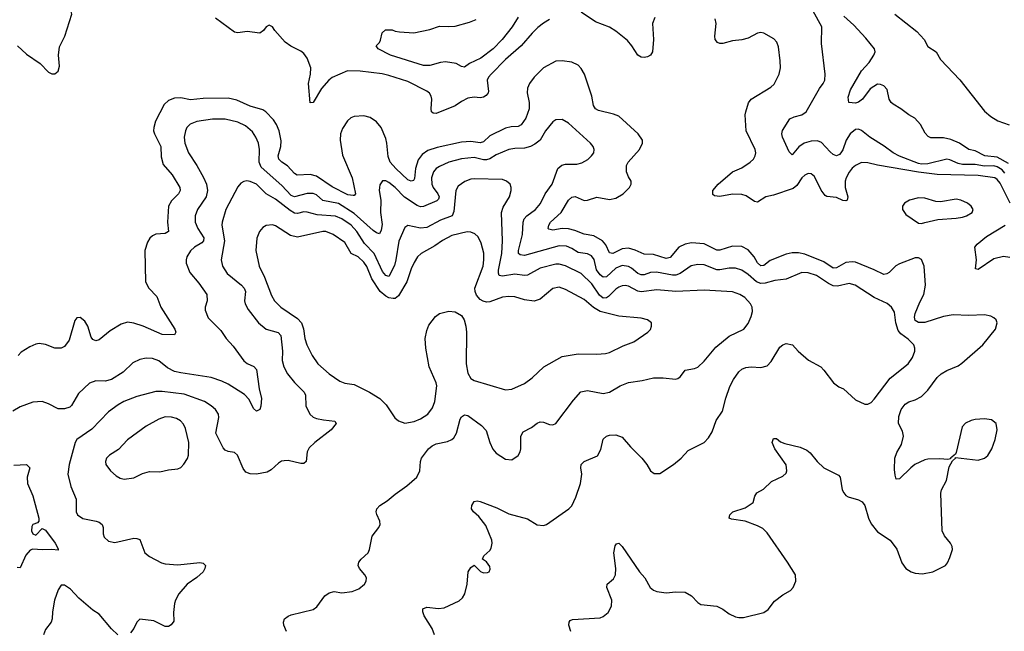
# Model space of a CAD drawing. Header units: inches. Extents: x 1834610 to 2027685, y 642842 to 774116.
# Tile 235 of 256: x 1911307 to 1917555, y 695551 to 699435. Entities that reach past the tile are written whole.
import ezdxf

# ---------------------------------------------------------------- set-up
doc = ezdxf.new("R2010")
doc.units = ezdxf.units.IN
doc.header["$MEASUREMENT"] = 0
doc.layers.add('B9619', color=7, linetype='Continuous')

msp = doc.modelspace()

# ---------------------------------------------------------------- linework, layer by layer
at = {"layer": 'B9619', "color": 5}
for points, elevation in [([(1911293.6, 699270), (1911350, 699215.9), (1911437.2, 699157.2), (1911490, 699102), (1911510, 699090.7), (1911530, 699090.7), (1911551.3, 699108.7), (1911559.4, 699140.6), (1911553.3, 699210), (1911558.2, 699261.8), (1911593.5, 699330), (1911638.3, 699470), (1911622.7, 699530), (1911623.1, 699550), (1911635.1, 699590), (1911648.2, 699611.8), (1911746.6, 699693.4), (1911785.6, 699734.4), (1911829.4, 699810.6), (1911902.8, 699910), (1911922.5, 699950), (1911925.7, 699990), (1911923, 700000)], 420), ([(1914670, 699436.5), (1914630, 699413.7), (1914595, 699385), (1914559.3, 699350), (1914490, 699268.2), (1914390, 699183), (1914297.8, 699090), (1914281.6, 699070), (1914274.2, 699050), (1914281, 698979), (1914280.2, 698970), (1914266.7, 698953.3), (1914250, 698942.9), (1914230, 698939.4), (1914190, 698943.7), (1914150, 698935.8), (1914110, 698915.6), (1914070, 698887.6), (1913950, 698840.3), (1913930, 698841.1), (1913920.5, 698850), (1913917.2, 698870), (1913922.2, 698930), (1913918.7, 698950), (1913908.1, 698968.1), (1913890, 698981), (1913770, 699041.7), (1913650, 699081), (1913607.8, 699092.2), (1913468.4, 699108.4), (1913387.3, 699110), (1913290, 699067.4), (1913268.1, 699051.9), (1913222.8, 698997.2), (1913170, 698908.3), (1913150, 698907.3), (1913139, 699030), (1913152.7, 699090), (1913153.3, 699130), (1913131, 699190), (1913110, 699219.8), (1913090, 699235.7), (1913026.9, 699266.9), (1912991.5, 699291.5), (1912925.6, 699365.6), (1912910, 699389.2), (1912890, 699401.2), (1912871.3, 699390), (1912853.2, 699366.8), (1912830, 699349.3), (1912750, 699359.7), (1912690, 699351.2), (1912670, 699355.8), (1912550, 699445.6)], 380), ([(1914470, 699452), (1914431.6, 699390), (1914369.4, 699310), (1914310.9, 699250), (1914233.2, 699190), (1914162.3, 699157.7), (1914130, 699134.3), (1914110, 699138.3), (1914076.2, 699156.2), (1914010, 699167.3), (1913976.9, 699163.1), (1913910, 699143.2), (1913870, 699143.5), (1913659, 699210), (1913582, 699250), (1913568.7, 699270), (1913589.3, 699290.7), (1913596, 699304), (1913607.8, 699352.2), (1913629, 699370), (1913669.7, 699370.3), (1913690, 699362), (1913718, 699358), (1913808.1, 699351.9), (1913910, 699372.9), (1913970, 699394.7), (1914030, 699390.9), (1914070, 699394.1), (1914161.1, 699418.9), (1914203.2, 699436.8)], 360), ([(1915336.5, 699450), (1915321.8, 699410), (1915328.5, 699310), (1915322.7, 699230), (1915310, 699209), (1915290, 699198.4), (1915270, 699194.9), (1915250, 699197.8), (1915229.3, 699209.3), (1915190.7, 699270), (1915163.3, 699303.3), (1915090, 699363.2), (1915050, 699387.1), (1914961.3, 699421.3), (1914870, 699482.7)], 380), ([(1917592.2, 698270), (1917530, 698396.5), (1917510, 698420.8), (1917495, 698430), (1917390, 698446.7), (1917130, 698451), (1917010, 698466.8), (1916751, 698511), (1916690, 698525.7), (1916650, 698527.2), (1916610.3, 698510), (1916590, 698491.6), (1916570, 698466.2), (1916550.9, 698430), (1916545.6, 698410), (1916545.4, 698370), (1916562.5, 698310), (1916557.6, 698290), (1916550, 698284), (1916530, 698286.4), (1916490, 698305.7), (1916430, 698311.8), (1916419.2, 698319.2), (1916392.2, 698352.2), (1916350, 698439.8), (1916330, 698456.2), (1916310, 698457.8), (1916290, 698448.3), (1916271, 698430), (1916238, 698382), (1916216.2, 698363.8), (1916090, 698321.8), (1916041.6, 698310), (1915990, 698276.9), (1915970, 698281.5), (1915917.1, 698317.1), (1915890, 698324.3), (1915830, 698327.6), (1915750, 698312.4), (1915716.9, 698316.9), (1915705.3, 698325.3), (1915706.3, 698350), (1915738.9, 698390), (1915830, 698468.7), (1915890, 698494.7), (1915942, 698530), (1915963, 698550), (1915974.3, 698570), (1915978.9, 698590), (1915974, 698610), (1915916.8, 698730), (1915910.9, 698830), (1915914, 698850), (1915932.9, 698907.1), (1915949.1, 698930.9), (1916073.9, 699006.1), (1916094.5, 699025.5), (1916127.4, 699090), (1916134.2, 699130), (1916133.9, 699173.9), (1916122.8, 699262.8), (1916112.6, 699292.6), (1916093.7, 699313.7), (1916030, 699349.6), (1916010, 699352.8), (1915990, 699349.7), (1915930, 699318.5), (1915890, 699306.6), (1915830, 699301.1), (1915770, 699284.5), (1915750, 699284.2), (1915735.1, 699290), (1915721.1, 699310), (1915717.3, 699330), (1915727.6, 699410), (1915720.4, 699440.4)], 380), ([(1917559.8, 698459.8), (1917541.6, 698481.6), (1917510, 698500.9), (1917490, 698507.6), (1917430, 698505.7), (1917370, 698515.1), (1917290, 698514.8), (1917262.2, 698522.2), (1917210, 698546.2), (1917190, 698548.7), (1917070, 698519.5), (1917030, 698517.3), (1917010, 698520.9), (1916890, 698567.6), (1916849.2, 698589.2), (1916792.3, 698632.3), (1916701, 698690), (1916650, 698730.8), (1916630, 698739.8), (1916610, 698738.7), (1916577.6, 698710), (1916551.8, 698670), (1916530, 698609.6), (1916518.5, 698590), (1916510, 698578.9), (1916490, 698571.2), (1916470, 698579.7), (1916450, 698595.8), (1916395.9, 698655.9), (1916370, 698666.6), (1916330, 698664.5), (1916285.3, 698650), (1916252.4, 698627.6), (1916210, 698576), (1916190, 698595.1), (1916147.4, 698690), (1916143.5, 698710), (1916147.8, 698732.2), (1916194.7, 698805.3), (1916222.3, 698817.7), (1916270, 698830.2), (1916297.4, 698850), (1916381.5, 698998.5), (1916406.3, 699030), (1916415.6, 699050), (1916418.4, 699090), (1916395.2, 699284.8), (1916396.4, 699390), (1916342.7, 699490)], 360), ([(1917582.6, 698522.6), (1917510, 698562.8), (1917431.4, 698571.4), (1917370, 698602.7), (1917330, 698610.8), (1917270, 698651.6), (1917215, 698675), (1917170, 698684), (1917090, 698684), (1917072.5, 698692.5), (1917054.2, 698714.2), (1917024.5, 698770), (1916987.6, 698810), (1916950, 698831.6), (1916899.1, 698870), (1916850, 698897.7), (1916836.9, 698910), (1916824.4, 698930), (1916811.4, 698991.4), (1916790, 699015.8), (1916770, 699024.2), (1916750, 699025.7), (1916703.6, 698996.4), (1916654.9, 698930), (1916630, 698911.8), (1916610, 698904.2), (1916569, 698910), (1916563.9, 698943.9), (1916578.3, 698990), (1916649.9, 699110.1), (1916697.3, 699162.7), (1916727.9, 699210), (1916736.1, 699230), (1916731.9, 699250), (1916677.3, 699317.3), (1916600.5, 699400.5), (1916536.8, 699456.8)], 340), ([(1916861.6, 699470), (1917000.5, 699360.5), (1917046.1, 699310), (1917070, 699265.7), (1917123.9, 699230), (1917150, 699181.3), (1917273.6, 699053.6), (1917430, 698853.7), (1917470, 698819.5), (1917513.8, 698793.8), (1917587.1, 698767.1)], 340), ([(1914804.5, 695550), (1914792.3, 695590), (1914793.2, 695610), (1914800.7, 695619.3), (1914814.5, 695625.5), (1914990, 695636.9), (1915010, 695644.9), (1915041.3, 695670), (1915063.5, 695710), (1915064.7, 695750), (1915031.8, 695830), (1915036, 695850), (1915074.5, 695885.5), (1915087.3, 695910), (1915089.7, 695950.3), (1915077.6, 696050), (1915085.6, 696094.4), (1915093.2, 696106.8), (1915110, 696110.8), (1915130, 696090.6), (1915241.1, 695930), (1915273.7, 695890), (1915308.5, 695830), (1915330, 695812.4), (1915350, 695804.9), (1915410, 695795.8), (1915470, 695802.4), (1915530, 695799.3), (1915570, 695777.1), (1915610, 695734.9), (1915630, 695722), (1915730.2, 695710.2), (1915770, 695692), (1915810, 695663.1), (1915850, 695642.4), (1915870, 695638.4), (1915900.1, 695639.9), (1916030, 695670.5), (1916057, 695690), (1916098, 695742), (1916150, 695782.8), (1916199, 695810), (1916215.1, 695830), (1916231.8, 695870), (1916229.6, 695910), (1916180.5, 695990), (1916050, 696177.4), (1916023.3, 696203.3), (1915990, 696221.7), (1915910, 696249.8), (1915823.5, 696263.5), (1915809.4, 696270), (1915814.5, 696290), (1915833.2, 696310), (1915910, 696335.8), (1915960.9, 696370), (1915972.3, 696410), (1915984, 696430), (1916026.5, 696453.5), (1916077, 696503), (1916150, 696536.3), (1916170, 696556), (1916175.6, 696570), (1916170, 696608.7), (1916098.7, 696710), (1916082, 696750), (1916090, 696776), (1916110, 696774.8), (1916134.7, 696754.7), (1916163.2, 696743.2), (1916260, 696720), (1916302, 696702), (1916324.2, 696684.2), (1916367, 696630), (1916410, 696590.4), (1916503.4, 696543.4), (1916513.4, 696530), (1916526, 696450), (1916536.3, 696430), (1916550, 696414), (1916565.1, 696405.1), (1916630, 696386), (1916653.5, 696373.5), (1916670.5, 696350), (1916692.7, 696270), (1916710, 696234.8), (1916750, 696182.8), (1916830.4, 696130.4), (1916872.3, 696072.3), (1916905.8, 695985.8), (1916930.5, 695950.5), (1916964.7, 695930), (1916990, 695920.7), (1917036.8, 695916.8), (1917102, 695930), (1917181.2, 695970), (1917194.2, 695985.8), (1917210, 696021), (1917225.6, 696070), (1917225.1, 696090), (1917214.5, 696110), (1917176.9, 696156.9), (1917162, 696190), (1917151.9, 696428.1), (1917156, 696450), (1917189.4, 696510), (1917205.2, 696594.8), (1917226, 696634), (1917246, 696650), (1917246, 696654), (1917390, 696637.3), (1917429.5, 696650.5), (1917450, 696666.8), (1917477, 696710), (1917498.4, 696770), (1917509.6, 696830), (1917502.9, 696870), (1917473.9, 696893.9), (1917430, 696900.8), (1917370, 696896.2), (1917345.5, 696890), (1917310, 696872.9), (1917288.9, 696850), (1917250, 696686), (1917244.7, 696675.3), (1917214, 696650), (1917214, 696646), (1917198, 696642), (1917146.3, 696646.3), (1917070, 696645.1), (1917050, 696640.5), (1916988, 696610), (1916962, 696590), (1916890, 696519), (1916870, 696518), (1916862, 696542), (1916858, 696578), (1916860.3, 696650), (1916873, 696687), (1916902.3, 696737.7), (1916915.3, 696790), (1916910, 696822), (1916884.5, 696870), (1916885, 696915), (1916900.7, 696959.3), (1916927.1, 696992.8), (1916950, 697007.9), (1916990, 697020.8), (1917030, 697042.7), (1917070, 697082.3), (1917130, 697162.6), (1917154.6, 697185.4), (1917190, 697208), (1917262, 697238), (1917286.6, 697253.4), (1917419.1, 697370), (1917499.7, 697470), (1917509.5, 697510), (1917502.7, 697530), (1917490, 697542.7), (1917470, 697553.3), (1917430, 697560.5), (1917330, 697556.8), (1917230, 697560.7), (1917170, 697549.9), (1917050, 697512.1), (1917010, 697511.7), (1916990, 697525.1), (1916985.6, 697545.6), (1916990.6, 697570), (1917018.7, 697641.3), (1917044.5, 697690), (1917054.8, 697750), (1917047.6, 697870), (1917030, 697912.7), (1917010, 697923.7), (1916990, 697922), (1916890, 697885.4), (1916867.8, 697872.2), (1916825.3, 697830), (1916810, 697820.8), (1916790, 697817.8), (1916730, 697847.6), (1916610, 697896.3), (1916590, 697898.5), (1916550, 697892.4), (1916490, 697858.9), (1916470, 697857), (1916410, 697896.6), (1916290, 697945.3), (1916250, 697954.5), (1916210, 697955.2), (1916170, 697946.8), (1916070, 697906.1), (1916030, 697874), (1916010, 697871.5), (1915990, 697891.7), (1915966.9, 697930), (1915930, 697972.8), (1915890, 697994), (1915830, 697997.4), (1915750, 697972.5), (1915730, 697972.5), (1915650, 698012.5), (1915570, 698018.5), (1915530, 698009.2), (1915490, 697991.2), (1915434.6, 697925.4), (1915410, 697919.3), (1915330, 697943.4), (1915270, 697946.8), (1915212.5, 697972.5), (1915170, 697984.3), (1915130, 697979.1), (1915069.9, 697949.9), (1915050, 697955.4), (1915025.6, 698005.6), (1915006, 698030), (1914950, 698063.2), (1914890, 698073.4), (1914830, 698097.4), (1914790, 698107.5), (1914750, 698109.9), (1914690, 698099.3), (1914664.2, 698104.2), (1914659.6, 698110), (1914663.8, 698130), (1914674.4, 698150), (1914743.8, 698210), (1914788.9, 698290), (1914810, 698307.2), (1914831.6, 698311.6), (1914890, 698286.9), (1914910, 698288.2), (1914970, 698307.5), (1915050, 698293.4), (1915090, 698301.5), (1915136.3, 698330), (1915176.2, 698370), (1915187.3, 698390), (1915187.3, 698410), (1915170, 698437), (1915157.3, 698470), (1915156.8, 698510), (1915168.8, 698531.2), (1915239.8, 698610), (1915258.5, 698650), (1915258.3, 698670), (1915231.2, 698710), (1915110, 698822.2), (1915075.5, 698835.5), (1914979.3, 698859.3), (1914960.4, 698870), (1914949.2, 698889.2), (1914937.7, 698950), (1914891.7, 699090), (1914870, 699125.7), (1914850, 699146.4), (1914810, 699166), (1914750, 699174.6), (1914710, 699170.7), (1914630, 699129), (1914571.1, 699070), (1914543, 699030), (1914530, 699000.9), (1914526.7, 698970), (1914539.5, 698910), (1914539.5, 698870), (1914518.8, 698810), (1914490, 698767.3), (1914470, 698756.5), (1914425.3, 698754.7), (1914390, 698746.3), (1914290, 698697), (1914250, 698660.2), (1914230, 698653.7), (1914170, 698661.9), (1914110, 698657.8), (1913956, 698624), (1913896.6, 698603.4), (1913861.6, 698578.4), (1913835.6, 698544.4), (1913819.3, 698490), (1913813.1, 698426.9), (1913806.7, 698413.3), (1913790, 698409.8), (1913770, 698418.8), (1913692.8, 698490), (1913658.2, 698530), (1913645.7, 698565.7), (1913637.4, 698650), (1913630, 698680.5), (1913599.9, 698750), (1913570, 698785.5), (1913530, 698813.4), (1913490, 698824.1), (1913430, 698819.5), (1913408.3, 698811.7), (1913386.8, 698793.2), (1913355, 698745), (1913343.5, 698710), (1913339.4, 698670), (1913354.8, 698574.8), (1913416.8, 698430), (1913436.9, 698330), (1913430, 698319.6), (1913422, 698318), (1913390, 698323.2), (1913290, 698374), (1913190, 698440.8), (1913150, 698452.3), (1913068.1, 698448.1), (1913050, 698458.7), (1913007.1, 698507.1), (1912970, 698530.8), (1912951.7, 698550), (1912947.8, 698570), (1912963.9, 698630), (1912966.8, 698666.8), (1912952.3, 698730), (1912935.9, 698770), (1912918.1, 698798.1), (1912869.3, 698849.3), (1912850, 698863.5), (1912770, 698885.5), (1912683.6, 698923.6), (1912630, 698936.7), (1912470, 698934.7), (1912390, 698925.4), (1912330, 698938.6), (1912290, 698937.1), (1912250, 698922.7), (1912223.8, 698896.2), (1912168, 698790), (1912156.9, 698750), (1912156.5, 698730), (1912161.3, 698710), (1912201.7, 698630), (1912204.2, 698564.2), (1912216.4, 698516.4), (1912275.2, 698450), (1912322.8, 698370), (1912324.9, 698350), (1912313.6, 698330), (1912270, 698283.9), (1912251, 698250), (1912244.6, 698150), (1912250.3, 698090), (1912230, 698077.3), (1912170, 698072.3), (1912150, 698062.4), (1912133.3, 698046.7), (1912117.8, 698022.2), (1912101.1, 697970), (1912104.2, 697770), (1912125.7, 697730), (1912176.7, 697676.7), (1912202.2, 697610), (1912291.5, 697470), (1912297.6, 697450), (1912290, 697433.2), (1912210, 697435.3), (1912090, 697489.2), (1912030, 697507.7), (1911990, 697513.5), (1911950, 697501.1), (1911881.7, 697458.3), (1911810, 697402.6), (1911790, 697395.6), (1911770, 697403.7), (1911759.7, 697419.7), (1911738.7, 697490), (1911720.8, 697520.8), (1911690, 697543.7), (1911670, 697541.2), (1911655.9, 697524.1), (1911619.6, 697400.4), (1911590, 697360.9), (1911570, 697349.5), (1911530.4, 697349.6), (1911470, 697373.3), (1911430, 697378.7), (1911410, 697374.7), (1911370, 697356.9), (1911315.8, 697324.2), (1911297.3, 697302.7)], 420), ([(1913938.9, 695530), (1913923.5, 695570), (1913873.3, 695650), (1913864.5, 695675.5), (1913865.4, 695694.6), (1913890, 695704.4), (1913964.2, 695695.8), (1914000.4, 695699.6), (1914095.8, 695744.2), (1914117.1, 695762.9), (1914131.2, 695788.8), (1914145.6, 695850), (1914152.7, 695930), (1914170, 695956), (1914190.7, 695970.7), (1914230.3, 695930.3), (1914250, 695922.3), (1914276.2, 695923.8), (1914287, 695930), (1914293.4, 695946.6), (1914290, 695962.7), (1914270, 695992.7), (1914244, 696010), (1914253.2, 696030), (1914290, 696064), (1914299.7, 696080.3), (1914306, 696110), (1914303.5, 696130), (1914264.2, 696224.2), (1914220, 696280), (1914187.3, 696310), (1914174.5, 696330), (1914175.1, 696350), (1914190, 696374.8), (1914210, 696380.7), (1914230, 696376.3), (1914335.6, 696335.6), (1914410, 696297.6), (1914530, 696264.9), (1914590, 696228.2), (1914630, 696223), (1914650, 696230.5), (1914791, 696329), (1914811, 696349), (1914836.1, 696403.9), (1914865.7, 696490), (1914874, 696550), (1914867.6, 696590), (1914869.5, 696610), (1914890, 696630.4), (1914973.6, 696666.4), (1914995.2, 696704.8), (1915010, 696770.7), (1915029.7, 696790.3), (1915050, 696797), (1915090, 696799.5), (1915130, 696783.1), (1915182.6, 696722.6), (1915255.5, 696650), (1915287.3, 696610), (1915311, 696570), (1915333.7, 696553.7), (1915370, 696553.4), (1915456, 696610), (1915503.7, 696650), (1915550, 696699.1), (1915649.6, 696750.4), (1915679.1, 696780.9), (1915702, 696818), (1915727.3, 696890), (1915766.6, 696950), (1915787.3, 697032.7), (1915813.7, 697106.3), (1915836.9, 697150), (1915870, 697198), (1915890, 697216.4), (1915914.3, 697225.7), (1915949.7, 697230.3), (1916010, 697225.7), (1916050, 697237.6), (1916076.3, 697263.7), (1916130, 697354.8), (1916150, 697371), (1916170, 697378.8), (1916210.4, 697370.4), (1916247.3, 697330), (1916313.2, 697273.2), (1916390.4, 697230.4), (1916410.4, 697210.4), (1916470.8, 697130), (1916504.4, 697104.4), (1916534.8, 697090), (1916610, 697021.6), (1916670, 696993), (1916690, 696993.4), (1916710, 697004.9), (1916730, 697026), (1916830, 697158.7), (1916944.7, 697250), (1916972.6, 697290), (1916988.2, 697330), (1916988.2, 697350), (1916980.5, 697370), (1916945.6, 697405.6), (1916899.4, 697439.4), (1916882, 697462), (1916867.3, 697510), (1916857.7, 697577.7), (1916840.4, 697610), (1916812.9, 697632.9), (1916730, 697671.4), (1916609.6, 697750), (1916570, 697759.5), (1916496.8, 697743.2), (1916470, 697745.4), (1916439.9, 697759.9), (1916362.7, 697810), (1916310, 697828.6), (1916270, 697829.1), (1916170, 697786.9), (1916100, 697780), (1916038.7, 697761.3), (1916010, 697759.6), (1915983.7, 697770), (1915930, 697818), (1915890, 697845.2), (1915850, 697857.2), (1915810, 697857), (1915750, 697845.8), (1915730, 697847.6), (1915650, 697877.4), (1915610, 697881), (1915568.4, 697871.6), (1915497.6, 697822.4), (1915470, 697811.9), (1915450, 697811.8), (1915347.8, 697832.2), (1915310, 697828.7), (1915270, 697815.4), (1915250, 697815.2), (1915230, 697824.2), (1915190, 697857.6), (1915170, 697868.6), (1915130, 697873.8), (1915090, 697857.5), (1915030, 697801.5), (1915010, 697799.1), (1914990, 697814.7), (1914967.3, 697847.3), (1914951.9, 697911.9), (1914936.3, 697936.3), (1914910, 697949.2), (1914850, 697956.4), (1914810, 697982.3), (1914776.3, 697996.3), (1914730, 697999.9), (1914510, 697938.5), (1914482, 697942), (1914472.1, 697950), (1914471.3, 697970), (1914498.3, 698070), (1914502.3, 698150), (1914507.3, 698170), (1914526, 698190), (1914580.3, 698230), (1914611.5, 698268.5), (1914641.6, 698330), (1914686, 698390), (1914722.3, 698490), (1914748.3, 698511.7), (1914770, 698518.6), (1914842, 698518), (1914873.5, 698526.5), (1914912.1, 698547.9), (1914936.2, 698570), (1914949.6, 698590), (1914951.6, 698610), (1914945.1, 698630), (1914929.5, 698650), (1914790, 698777.4), (1914750, 698801.6), (1914710, 698799.6), (1914690, 698786.3), (1914644.4, 698730), (1914608.7, 698670), (1914576, 698644), (1914549.4, 698630.6), (1914510, 698618.9), (1914450, 698617.1), (1914410, 698610.6), (1914330, 698576.1), (1914290, 698552), (1914270, 698546.2), (1914250, 698546.1), (1914190, 698559.1), (1914110, 698552.1), (1914030, 698529.9), (1913970, 698502.9), (1913950, 698489.8), (1913932.7, 698470), (1913919.2, 698430), (1913923.1, 698390), (1913930.7, 698370), (1913960.1, 698330), (1913969.4, 698310), (1913965, 698295), (1913954.2, 698285.8), (1913870, 698248.3), (1913850, 698246.9), (1913830, 698255), (1913749.1, 698309.1), (1913690, 698368.7), (1913650, 698401), (1913630, 698411.1), (1913608.9, 698411.1), (1913592.9, 698387.1), (1913589.1, 698370), (1913588.3, 698350), (1913598.8, 698290), (1913596.1, 698210), (1913606.2, 698133.8), (1913601.4, 698098.6), (1913590, 698075.8), (1913570, 698082.2), (1913550, 698097), (1913430, 698204.7), (1913330, 698266.9), (1913230, 698287.6), (1913190, 698323.9), (1913170, 698332.1), (1913130, 698332.1), (1913050, 698311), (1913030, 698318.4), (1912970, 698382.8), (1912839.6, 698499.6), (1912827, 698530), (1912829.2, 698610), (1912822.3, 698650), (1912804.8, 698690), (1912783.1, 698723.1), (1912740.3, 698760.3), (1912690, 698783.7), (1912610, 698802.6), (1912530, 698804.2), (1912430.9, 698789.1), (1912388, 698772), (1912366.5, 698750), (1912358, 698730), (1912351.2, 698690), (1912354.7, 698650), (1912378, 698590), (1912431.3, 698510), (1912473.6, 698433.6), (1912492.4, 698390), (1912499.5, 698350), (1912489.4, 698310), (1912434.3, 698230), (1912420.6, 698190), (1912420.7, 698150), (1912437.4, 698110), (1912474.4, 698050), (1912474, 698030), (1912462.8, 698017.2), (1912416, 697990), (1912390, 697966.9), (1912367.1, 697930), (1912362.2, 697910), (1912363.9, 697890), (1912386.7, 697830), (1912442.7, 697762.7), (1912494.9, 697690), (1912496.5, 697650), (1912484.4, 697610), (1912483.1, 697590), (1912501.8, 697541.8), (1912582.2, 697462.2), (1912617.4, 697410), (1912661.5, 697361.5), (1912730, 697268.7), (1912750, 697252), (1912793.2, 697233.2), (1912810, 697213.4), (1912826.7, 697090), (1912842, 697030), (1912838, 696982), (1912830, 696959), (1912809, 696950), (1912790, 696965.2), (1912762.8, 697022.8), (1912734.2, 697054.2), (1912630, 697120.4), (1912590, 697140.3), (1912522.8, 697162.8), (1912330, 697191.8), (1912290, 697202), (1912245.4, 697225.4), (1912190, 697268.7), (1912150, 697283.1), (1912110, 697286), (1912070, 697278.3), (1912024.8, 697255.2), (1911963.6, 697196.4), (1911890, 697150.7), (1911850, 697139.8), (1911790, 697141.4), (1911750, 697127.4), (1911679.5, 697060.5), (1911635.1, 696984.9), (1911624.8, 696975.2), (1911590, 696964.8), (1911550, 696964), (1911490, 696995.8), (1911450, 697009.7), (1911390, 697007.3), (1911310, 696977.6), (1911262, 696950)], 440), ([(1912999.1, 695550), (1912982.6, 695590), (1912980.5, 695610), (1912987.8, 695630), (1913010, 695647), (1913030, 695655.6), (1913170, 695690.4), (1913193.2, 695706.8), (1913243.8, 695776.2), (1913270, 695794.9), (1913303.4, 695803.4), (1913350, 695796.4), (1913416.9, 695803.1), (1913459.7, 695820.3), (1913495.1, 695850), (1913504.5, 695870), (1913506.6, 695890), (1913498, 695910), (1913462.7, 695950), (1913455.1, 695970), (1913458, 695990), (1913472.7, 696010), (1913518.4, 696050), (1913527.6, 696070), (1913543.9, 696156.1), (1913585.2, 696210), (1913594, 696230), (1913593.2, 696250), (1913572.5, 696292.5), (1913569.2, 696310), (1913572.7, 696330), (1913593.2, 696350), (1913639.7, 696380.3), (1913690, 696423), (1913764.4, 696475.6), (1913826, 696530), (1913845.2, 696570), (1913849.3, 696629.3), (1913856.2, 696650), (1913900.5, 696710), (1913923.6, 696730), (1913950, 696742.7), (1914022.4, 696757.6), (1914050, 696768.8), (1914060.8, 696779.2), (1914078.5, 696810), (1914102, 696898), (1914110, 696914), (1914130, 696924.9), (1914150, 696921.6), (1914237.4, 696857.4), (1914266, 696826), (1914290.2, 696750), (1914310, 696708), (1914330, 696681.6), (1914390, 696643.8), (1914430, 696640.5), (1914470, 696666.8), (1914482, 696690), (1914487.3, 696710), (1914486, 696790), (1914502.5, 696817.5), (1914554.8, 696845.2), (1914590, 696872.7), (1914610, 696882.4), (1914630, 696879.5), (1914670, 696863.8), (1914690, 696861.6), (1914710, 696870.6), (1914820.7, 697019.3), (1914868, 697072), (1914910, 697079.6), (1915010, 697061.5), (1915050, 697070.2), (1915118.4, 697110), (1915170, 697132.3), (1915256.8, 697143.2), (1915330, 697160.9), (1915390, 697160.9), (1915467.6, 697152.4), (1915483, 697157), (1915499.5, 697170), (1915529.7, 697210.3), (1915590, 697221.1), (1915610, 697228.9), (1915650, 697267.6), (1915724.2, 697355.8), (1915810, 697424.6), (1915902, 697470), (1915930, 697504.9), (1915949.8, 697550.2), (1915957.5, 697582.5), (1915954.3, 697610), (1915945.4, 697630), (1915909.7, 697670), (1915877.6, 697690), (1915830, 697707.9), (1915650, 697718), (1915470, 697708.7), (1915350, 697719.6), (1915250, 697706.7), (1915230, 697711), (1915170, 697742.1), (1915150, 697746.5), (1915130, 697744.9), (1915110, 697737), (1915090, 697724.9), (1915043.3, 697676.7), (1915030, 697668.1), (1915010, 697667.4), (1914986.5, 697686.5), (1914937.7, 697757.7), (1914870, 697824.2), (1914770, 697871.8), (1914730, 697883), (1914710, 697882.4), (1914610, 697857.6), (1914530, 697812.3), (1914510, 697810.5), (1914450, 697818.8), (1914370, 697805.7), (1914350.6, 697810.6), (1914344.5, 697824.5), (1914344.7, 697844.7), (1914366.5, 697950), (1914371.7, 698031.7), (1914364.6, 698210), (1914375.7, 698244.3), (1914415.4, 698310), (1914426.6, 698350), (1914426.3, 698370), (1914419.6, 698390), (1914397, 698410), (1914370, 698420.4), (1914190, 698424.1), (1914170, 698421.6), (1914132.2, 698407.8), (1914090, 698378.9), (1914074.7, 698350), (1914062.7, 698217.3), (1914050.5, 698189.5), (1913976.9, 698163.1), (1913890, 698115.6), (1913850, 698110.5), (1913770, 698128.3), (1913750, 698115.1), (1913711.9, 698028.1), (1913694.5, 697910), (1913685.2, 697874.8), (1913650, 697804.8), (1913630, 697809.8), (1913610, 697835.3), (1913556, 697950), (1913494.8, 698014.8), (1913446.8, 698090), (1913410.5, 698130.5), (1913350.2, 698170.2), (1913310, 698187.6), (1913195, 698195), (1913130, 698213.9), (1913110, 698214.5), (1913070, 698204.5), (1913050, 698207), (1913022.4, 698222.4), (1912930, 698296.3), (1912869.9, 698329.9), (1912810, 698389.8), (1912770, 698407.8), (1912749, 698411), (1912730, 698408), (1912710, 698396.2), (1912690, 698374), (1912613.8, 698230), (1912591.1, 698150), (1912590.2, 698129.8), (1912605.9, 698030), (1912586.2, 697910), (1912594.7, 697870), (1912623, 697823), (1912714.7, 697750), (1912731.2, 697730), (1912738.8, 697710), (1912733.2, 697650), (1912737.2, 697630), (1912755.8, 697595.8), (1912822.4, 697510), (1912870, 697469.2), (1912948, 697448), (1912964.2, 697430), (1912975, 697330), (1912972.7, 697270), (1912982.6, 697230), (1913007, 697187), (1913050, 697130.4), (1913112.9, 697070), (1913120.2, 697050), (1913123, 696983), (1913147, 696930), (1913170, 696910.4), (1913190, 696903.6), (1913233.7, 696893.7), (1913306, 696886), (1913315.8, 696870), (1913284.2, 696830), (1913180.3, 696750), (1913143.7, 696716.3), (1913131.8, 696690), (1913123.8, 696630), (1913110, 696616.2), (1913090, 696616.3), (1913010, 696635.8), (1912985.1, 696634.9), (1912969.1, 696630.9), (1912950, 696618.4), (1912903.2, 696576.8), (1912877.3, 696562.7), (1912810, 696549.8), (1912770, 696552.3), (1912742.7, 696562.7), (1912725.7, 696585.7), (1912689.6, 696670), (1912670, 696686), (1912630, 696692.8), (1912610, 696701.3), (1912596.9, 696716.9), (1912551.8, 696810), (1912570.8, 696910), (1912567.3, 696930), (1912550, 696958.9), (1912522.8, 696982.8), (1912480.5, 697010), (1912350, 697057.2), (1912210, 697074.9), (1912170, 697074), (1912050, 697042.6), (1911968.5, 697010), (1911931.8, 696990), (1911870, 696944.4), (1911765, 696835), (1911670.2, 696769.8), (1911659.6, 696750), (1911620.2, 696610), (1911612, 696550), (1911631.7, 696470), (1911665.2, 696390), (1911664.6, 696310), (1911673, 696290), (1911706.8, 696266.8), (1911791, 696250), (1911810, 696244.2), (1911830, 696230.4), (1911836.9, 696210), (1911836.5, 696170), (1911843.7, 696150), (1911870, 696124.2), (1911910, 696114.9), (1912030, 696142.4), (1912050, 696141.6), (1912070, 696133.4), (1912100.3, 696050), (1912130, 696026.2), (1912206.7, 695986.7), (1912230, 695980.7), (1912310, 695974.4), (1912450, 695988.2), (1912470, 695984.9), (1912484.9, 695970), (1912481.6, 695950), (1912470, 695929.6), (1912430, 695893.6), (1912368.4, 695851.6), (1912317.1, 695790), (1912296.3, 695750), (1912290, 695728), (1912282.4, 695670), (1912284.1, 695615.9), (1912268.5, 695591.5), (1912250, 695582.9), (1912230, 695582.9), (1912158.2, 695618.2), (1912070, 695629.3), (1912050.4, 695609.6), (1912030.4, 695570), (1912010, 695542.4)], 460), ([(1917590, 697924.7), (1917550, 697930.6), (1917490, 697915.6), (1917390, 697848.1), (1917373.6, 697853.6), (1917379.6, 697910), (1917368.2, 697990), (1917383.9, 698010), (1917442, 698058), (1917561.4, 698130)], 380), ([(1911270, 696606.7), (1911350, 696610.4), (1911370.3, 696590.3), (1911354.9, 696530), (1911355.3, 696490), (1911390, 696410.8), (1911428.9, 696270), (1911428.7, 696251.3), (1911420.5, 696239.5), (1911390, 696229.5), (1911382.7, 696217.3), (1911382.2, 696190), (1911389.2, 696170), (1911410, 696161.5), (1911450, 696204.4), (1911470, 696193.1), (1911531.3, 696110), (1911550, 696076), (1911550, 696066.6), (1911511.5, 696071.5), (1911448.4, 696068.4), (1911390, 696072.4), (1911373.5, 696066.5), (1911345.2, 696034.8), (1911310, 695954), (1911290, 695956)], 440), ([(1911930, 695528), (1911890, 695567.1), (1911810, 695660.5), (1911770, 695686.6), (1911682.2, 695762.2), (1911630, 695818.4), (1911590, 695843.7), (1911570, 695845.2), (1911550, 695815.3), (1911528.5, 695750), (1911514.9, 695674.9), (1911512.7, 695630), (1911506.4, 695610), (1911470, 695562), (1911457.3, 695530)], 460)]:
    msp.add_lwpolyline(points, dxfattribs=dict(at, elevation=elevation))
for points, elevation in [([(1917010, 698303.4), (1916954.4, 698290), (1916922, 698270), (1916908.8, 698250), (1916908.8, 698230), (1916930, 698197.6), (1917010, 698142), (1917030, 698140.5), (1917050, 698146.4), (1917133.6, 698166.4), (1917250, 698173.9), (1917290, 698181.9), (1917316.2, 698190), (1917351.5, 698210), (1917357.4, 698230), (1917344.7, 698250), (1917321, 698270), (1917279.6, 698290), (1917250, 698294.9), (1917150, 698278.4), (1917121.6, 698281.6), (1917050, 698302)], 420), ([(1912910, 698132.4), (1912871.7, 698128.3), (1912850, 698115.6), (1912828.4, 698090), (1912811.7, 698048.3), (1912806.2, 697970), (1912826.7, 697870), (1912859.7, 697799.7), (1912904.5, 697684.5), (1912924, 697650), (1912963.6, 697610), (1913070, 697537.8), (1913095.3, 697510), (1913108.2, 697471.8), (1913117.1, 697410), (1913129.3, 697370), (1913163, 697303), (1913199.6, 697250), (1913270, 697187.2), (1913339, 697139), (1913370, 697126), (1913430, 697117.6), (1913526.4, 697070), (1913592.2, 697030), (1913632.4, 696990), (1913687.4, 696907.4), (1913710, 696888), (1913750, 696873), (1913810, 696884.2), (1913850, 696901.5), (1913895.8, 696930), (1913927.4, 696970), (1913940.3, 697010), (1913953.8, 697110), (1913949.8, 697130), (1913905, 697230), (1913883.2, 697350), (1913879.6, 697410), (1913890, 697460.4), (1913904.1, 697495.9), (1913945.3, 697550), (1913971.5, 697570), (1914030, 697584.3), (1914070, 697580.2), (1914110, 697556.9), (1914127.8, 697530), (1914137.9, 697490), (1914141.6, 697450), (1914139.1, 697250), (1914150.2, 697190), (1914170, 697156.5), (1914190, 697143.5), (1914390, 697084.7), (1914430, 697088), (1914510, 697124.6), (1914558.5, 697161.5), (1914633.6, 697230), (1914750, 697295.9), (1914850, 697313.6), (1914969.7, 697310.3), (1915024.2, 697315.8), (1915050, 697322), (1915135.6, 697364.4), (1915204, 697390), (1915293.2, 697450), (1915310, 697466.8), (1915317, 697490), (1915316, 697510), (1915290, 697529.3), (1915250, 697540.7), (1915110, 697552.4), (1914990, 697581.3), (1914947.2, 697607.2), (1914890, 697658.2), (1914770, 697721.4), (1914730, 697736.5), (1914690, 697728.7), (1914610, 697660.5), (1914571.4, 697648.6), (1914510, 697656.5), (1914450, 697674.2), (1914410, 697677.7), (1914370, 697673.2), (1914290, 697644.1), (1914270, 697641.2), (1914247.7, 697647.7), (1914230, 697658), (1914206.2, 697686.2), (1914196.5, 697710), (1914195.9, 697730), (1914247.5, 697870), (1914252.9, 697910), (1914251.5, 697951.5), (1914235.5, 698015.5), (1914215.8, 698055.8), (1914195.7, 698075.7), (1914170, 698086.2), (1914147.4, 698087.4), (1914050, 698063.9), (1913990, 698032.9), (1913940.7, 697999.3), (1913854.3, 697950), (1913831.5, 697928.5), (1913810, 697893.3), (1913790, 697853.3), (1913763.7, 697770), (1913710, 697680.8), (1913690, 697664.1), (1913676.1, 697663.9), (1913650, 697669.9), (1913630, 697680.4), (1913594.3, 697710), (1913540.7, 697790), (1913510, 697867.3), (1913490, 697895.4), (1913453.8, 697930), (1913409.9, 697949.9), (1913370, 698019.8), (1913296.8, 698070), (1913250, 698089.1), (1913230, 698089.9), (1913070, 698054), (1913025.2, 698065.2), (1912930, 698125.1)], 480), ([(1912230, 696912.3), (1912190, 696899.1), (1912110, 696853.7), (1911990, 696767.6), (1911933.6, 696706.4), (1911877.1, 696670), (1911858.4, 696650), (1911850.4, 696630), (1911853, 696610), (1911883, 696570), (1911918.3, 696538.3), (1911943.9, 696523.9), (1911970, 696518), (1912030, 696526.4), (1912086, 696554), (1912130, 696566.7), (1912195.9, 696564.1), (1912250, 696577), (1912310, 696583.1), (1912328.2, 696591.8), (1912348.2, 696611.8), (1912370.9, 696649.1), (1912376.9, 696670), (1912380.3, 696750), (1912359.6, 696839.6), (1912346.5, 696866.5), (1912328, 696888), (1912302.4, 696902.4), (1912270, 696912)], 480)]:
    msp.add_lwpolyline(points, close=True, dxfattribs=dict(at, elevation=elevation))

doc.saveas('drawing.dxf')
